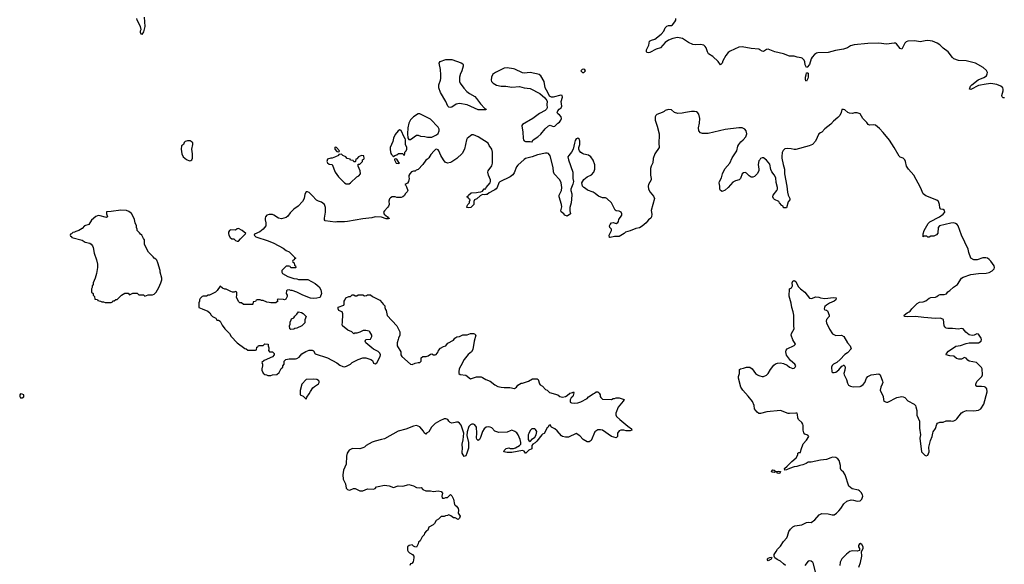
# Model space of a CAD drawing. Header units: inches. Extents: x 2347120 to 2490770, y 707513 to 877705.
# Tile 85 of 132: x 2400358 to 2413187, y 853624 to 860717. Entities that reach past the tile are written whole.
import ezdxf

# ---------------------------------------------------------------- set-up
doc = ezdxf.new("R2010")
doc.units = ezdxf.units.IN
doc.header["$MEASUREMENT"] = 0
for name, color, linetype in [('C4805', 7, 'Continuous'), ('C4806', 7, 'Continuous'), ('C4815', 7, 'Continuous'), ('C4816', 7, 'Continuous')]:
    doc.layers.add(name, color=color, linetype=linetype)

msp = doc.modelspace()

# ---------------------------------------------------------------- linework, layer by layer
at = {"layer": 'C4805', "color": 5}
for points, elevation in [([(2406096, 860000), (2406089, 859970), (2406088, 859910), (2406096, 859890), (2406144, 859824), (2406182, 859782), (2406217, 859757), (2406290, 859715), (2406312, 859692), (2406360, 859620), (2406420, 859560), (2406437, 859550), (2406430, 859542), (2406330, 859544), (2406190, 859608), (2406090, 859627), (2406045, 859615), (2405990, 859576), (2405970, 859573), (2405950, 859579), (2405938, 859590), (2405912, 859652), (2405842, 859770), (2405821, 859830), (2405821, 859870), (2405843, 859930), (2405845, 859950), (2405844, 860000)], 80), ([(2406518, 860000), (2406504, 859970), (2406500, 859930), (2406505, 859910), (2406528, 859890), (2406570, 859866), (2406630, 859851), (2406690, 859851), (2406770, 859838), (2406870, 859846), (2406930, 859831), (2407010, 859822), (2407135, 859755), (2407199, 859699), (2407225, 859665), (2407231, 859651), (2407226, 859610), (2407231, 859570), (2407222, 859550), (2407206, 859534), (2407130, 859494), (2407045, 859430), (2406910, 859353), (2406901, 859339), (2406899, 859330), (2406914, 859254), (2406916, 859170), (2406921, 859150), (2406930, 859139), (2406949, 859129), (2407011, 859131), (2407028, 859128), (2407030, 859122), (2407048, 859150), (2407110, 859191), (2407150, 859226), (2407206, 859294), (2407250, 859334), (2407270, 859343), (2407310, 859326), (2407330, 859331), (2407369, 859371), (2407390, 859384), (2407410, 859408), (2407416, 859430), (2407414, 859450), (2407390, 859476), (2407369, 859490), (2407362, 859510), (2407370, 859530), (2407388, 859552), (2407411, 859570), (2407421, 859590), (2407415, 859650), (2407429, 859709), (2407428, 859728), (2407410, 859733), (2407309, 859709), (2407289, 859709), (2407262, 859722), (2407241, 859770), (2407205, 859830), (2407190, 859910), (2407150, 859985), (2407132, 860000)], 120), ([(2410000, 858893), (2409990, 858878), (2409980, 858830), (2409990, 858770), (2409988, 858750), (2409968, 858710), (2409930, 858674), (2409910, 858665), (2409890, 858665), (2409863, 858683), (2409830, 858717), (2409810, 858726), (2409790, 858721), (2409773, 858707), (2409750, 858650), (2409731, 858630), (2409684, 858616), (2409650, 858599), (2409590, 858529), (2409550, 858496), (2409510, 858481), (2409489, 858490), (2409480, 858510), (2409480, 858550), (2409472, 858590), (2409475, 858610), (2409501, 858659), (2409516, 858710), (2409547, 858773), (2409610, 858848), (2409641, 858919), (2409701, 859010), (2409715, 859070), (2409727, 859093), (2409754, 859126), (2409784, 859150), (2409819, 859190), (2409833, 859230), (2409823, 859270), (2409806, 859290), (2409770, 859308), (2409728, 859308), (2409550, 859286), (2409330, 859235), (2409254, 859234), (2409230, 859243), (2409207, 859270), (2409201, 859310), (2409215, 859370), (2409220, 859430), (2409207, 859487), (2409190, 859509), (2409176, 859516), (2409150, 859523), (2409110, 859522), (2409032, 859510), (2408990, 859498), (2408935, 859495), (2408890, 859509), (2408850, 859544), (2408810, 859549), (2408770, 859536), (2408757, 859523), (2408730, 859509), (2408658, 859482), (2408645, 859470), (2408638, 859450), (2408636, 859410), (2408665, 859330), (2408691, 859231), (2408685, 859090), (2408692, 859070), (2408692, 859052), (2408635, 858970), (2408611, 858910), (2408608, 858852), (2408585, 858810), (2408578, 858778), (2408575, 858690), (2408586, 858650), (2408585, 858630), (2408551, 858570), (2408547, 858550), (2408551, 858510), (2408571, 858470), (2408617, 858417), (2408631, 858390), (2408587, 858230), (2408595, 858185), (2408591, 858150), (2408582, 858130), (2408552, 858108), (2408532, 858088), (2408522, 858070), (2408470, 858026), (2408434, 858006), (2408385, 857995), (2408310, 857965), (2408251, 857949), (2408232, 857930), (2408170, 857894), (2408110, 857894), (2408050, 857878), (2408042, 857882), (2408038, 857910), (2408067, 857973), (2408068, 857990), (2408049, 858009), (2408044, 858030), (2408053, 858050), (2408070, 858071), (2408090, 858074), (2408130, 858064), (2408150, 858076), (2408159, 858090), (2408166, 858114), (2408203, 858170), (2408205, 858190), (2408195, 858210), (2408170, 858221), (2408130, 858226), (2408115, 858235), (2408069, 858330), (2408010, 858389), (2407990, 858397), (2407950, 858398), (2407899, 858419), (2407881, 858430), (2407855, 858455), (2407830, 858469), (2407757, 858497), (2407730, 858519), (2407709, 858529), (2407690, 858549), (2407684, 858590), (2407710, 858637), (2407750, 858668), (2407810, 858698), (2407838, 858730), (2407850, 858770), (2407852, 858828), (2407830, 858889), (2407798, 858930), (2407770, 858951), (2407710, 858964), (2407690, 858972), (2407668, 858988), (2407653, 859010), (2407645, 859030), (2407645, 859050), (2407657, 859090), (2407656, 859136), (2407650, 859158), (2407630, 859173), (2407610, 859164), (2407597, 859143), (2407585, 859110), (2407571, 859030), (2407549, 858991), (2407511, 858950), (2407502, 858930), (2407507, 858890), (2407565, 858730), (2407564, 858650), (2407573, 858610), (2407566, 858574), (2407541, 858510), (2407541, 858490), (2407553, 858450), (2407553, 858430), (2407542, 858330), (2407527, 858270), (2407527, 858227), (2407536, 858190), (2407490, 858159), (2407462, 858170), (2407448, 858190), (2407414, 858214), (2407409, 858229), (2407420, 858280), (2407419, 858310), (2407389, 858410), (2407389, 858430), (2407418, 858490), (2407423, 858530), (2407415, 858590), (2407394, 858630), (2407323, 858710), (2407314, 858734), (2407310, 858790), (2407270, 858942), (2407250, 858974), (2407230, 858979), (2407210, 858979), (2407105, 858955), (2407034, 858930), (2406950, 858909), (2406930, 858897), (2406850, 858824), (2406830, 858799), (2406800, 858720), (2406783, 858697), (2406750, 858670), (2406615, 858605), (2406602, 858590), (2406581, 858530), (2406568, 858512), (2406550, 858499), (2406530, 858493), (2406477, 858463), (2406450, 858442), (2406430, 858442), (2406410, 858435), (2406390, 858442), (2406357, 858423), (2406315, 858385), (2406282, 858370), (2406274, 858350), (2406274, 858310), (2406234, 858270), (2406210, 858266), (2406186, 858270), (2406188, 858292), (2406198, 858310), (2406218, 858330), (2406218, 858350), (2406228, 858370), (2406206, 858390), (2406202, 858402), (2406186, 858410), (2406202, 858418), (2406206, 858430), (2406240, 858460), (2406310, 858465), (2406330, 858472), (2406367, 858473), (2406390, 858482), (2406410, 858514), (2406430, 858514), (2406438, 858530), (2406486, 858590), (2406494, 858610), (2406492, 858630), (2406465, 858690), (2406458, 858730), (2406461, 858750), (2406510, 858815), (2406520, 858850), (2406519, 858990), (2406509, 859030), (2406477, 859077), (2406462, 859110), (2406330, 859191), (2406270, 859219), (2406250, 859217), (2406230, 859206), (2406188, 859170), (2406178, 859150), (2406152, 859030), (2406125, 858975), (2406052, 858908), (2405990, 858865), (2405970, 858856), (2405930, 858850), (2405902, 858862), (2405878, 858890), (2405845, 858950), (2405821, 859010), (2405810, 859023), (2405790, 859029), (2405775, 859025), (2405758, 859010), (2405717, 858963), (2405690, 858918), (2405670, 858898), (2405651, 858889), (2405612, 858830), (2405550, 858766), (2405522, 858758), (2405510, 858746), (2405490, 858746), (2405465, 858735), (2405442, 858710), (2405430, 858686), (2405427, 858667), (2405431, 858650), (2405422, 858610), (2405412, 858588), (2405374, 858570), (2405384, 858564), (2405400, 858540), (2405415, 858490), (2405407, 858473), (2405382, 858450), (2405370, 858426), (2405352, 858408), (2405330, 858402), (2405270, 858402), (2405250, 858409), (2405210, 858409), (2405190, 858398), (2405177, 858383), (2405166, 858354), (2405171, 858310), (2405165, 858290), (2405152, 858270), (2405110, 858228), (2405098, 858210), (2405105, 858185), (2405151, 858150), (2405157, 858137), (2405171, 858130), (2405170, 858126), (2405158, 858122), (2405135, 858125), (2405070, 858146), (2404991, 858149), (2404945, 858135), (2404830, 858125), (2404630, 858089), (2404590, 858086), (2404490, 858085), (2404470, 858081), (2404338, 858098), (2404328, 858108), (2404328, 858130), (2404342, 858210), (2404342, 858270), (2404330, 858309), (2404290, 858338), (2404250, 858352), (2404226, 858366), (2404170, 858429), (2404130, 858464), (2404110, 858474), (2404090, 858475), (2404075, 858445), (2404063, 858390), (2404041, 858350), (2403986, 858290), (2403931, 858250), (2403880, 858200), (2403850, 858158), (2403830, 858142), (2403770, 858121), (2403730, 858130), (2403670, 858169), (2403650, 858178), (2403610, 858181), (2403578, 858170), (2403561, 858150), (2403555, 858130), (2403555, 858110), (2403566, 858070), (2403565, 858030), (2403530, 857988), (2403485, 857955), (2403418, 857922), (2403414, 857910), (2403434, 857890), (2403597, 857837), (2403670, 857805), (2403790, 857742), (2403830, 857712), (2403870, 857692), (2403920, 857640), (2403934, 857630), (2403938, 857618), (2403954, 857610), (2403938, 857602), (2403933, 857587), (2403918, 857582), (2403914, 857570), (2403918, 857558), (2403934, 857550), (2403938, 857518), (2403953, 857513), (2403954, 857490), (2403950, 857486), (2403890, 857486), (2403882, 857502), (2403870, 857506), (2403830, 857506), (2403774, 857450), (2403774, 857430), (2403782, 857410), (2403850, 857371), (2403930, 857345), (2403970, 857342), (2403990, 857334), (2404112, 857332), (2404210, 857281), (2404258, 857238), (2404280, 857200), (2404291, 857150), (2404275, 857104), (2404270, 857099), (2404230, 857089), (2404190, 857084), (2404146, 857090), (2404048, 857130), (2403970, 857169), (2403908, 857188), (2403889, 857189), (2403870, 857198), (2403845, 857195), (2403833, 857187), (2403832, 857150), (2403842, 857130), (2403842, 857110), (2403824, 857076), (2403810, 857069), (2403794, 857074), (2403724, 857076), (2403714, 857070), (2403722, 857050), (2403694, 857030), (2403630, 857029), (2403610, 857035), (2403576, 857036), (2403530, 857058), (2403510, 857058), (2403490, 857066), (2403450, 857066), (2403438, 857062), (2403430, 857046), (2403398, 857042), (2403394, 857010), (2403390, 857006), (2403272, 857008), (2403247, 857027), (2403226, 857030), (2403210, 857046), (2403185, 857105), (2403189, 857130), (2403186, 857170), (2403170, 857175), (2403151, 857169), (2403130, 857169), (2403110, 857175), (2403050, 857208), (2403029, 857209), (2403000, 857220), (2402970, 857246), (2402931, 857189), (2402910, 857168), (2402830, 857128), (2402813, 857127), (2402790, 857118), (2402750, 857118), (2402734, 857110), (2402710, 857086), (2402702, 857070), (2402702, 857050), (2402692, 857030), (2402694, 856970), (2402734, 856950), (2402810, 856922), (2402837, 856897), (2402852, 856870), (2402870, 856852), (2402912, 856830), (2402925, 856805), (2402950, 856802), (2402971, 856791), (2402997, 856737), (2403031, 856691), (2403091, 856630), (2403112, 856590), (2403192, 856510), (2403290, 856434), (2403310, 856432), (2403330, 856414), (2403430, 856414), (2403442, 856418), (2403446, 856450), (2403462, 856458), (2403468, 856472), (2403530, 856474), (2403550, 856494), (2403594, 856490), (2403594, 856470), (2403604, 856444), (2403605, 856430), (2403598, 856410), (2403602, 856402), (2403612, 856392), (2403652, 856390), (2403672, 856370), (2403674, 856350), (2403650, 856326), (2403544, 856276), (2403514, 856250), (2403522, 856230), (2403522, 856210), (2403512, 856170), (2403512, 856150), (2403532, 856112), (2403550, 856094), (2403572, 856092), (2403590, 856082), (2403630, 856082), (2403650, 856092), (2403710, 856094), (2403740, 856120), (2403767, 856173), (2403786, 856190), (2403786, 856210), (2403806, 856230), (2403806, 856270), (2403826, 856290), (2403870, 856301), (2403950, 856298), (2403970, 856302), (2404000, 856320), (2404036, 856364), (2404085, 856395), (2404130, 856412), (2404170, 856412), (2404184, 856404), (2404210, 856365), (2404370, 856311), (2404488, 856248), (2404530, 856216), (2404570, 856199), (2404590, 856196), (2404617, 856203), (2404669, 856231), (2404688, 856250), (2404715, 856265), (2404770, 856292), (2404830, 856311), (2404870, 856311), (2404934, 856290), (2404957, 856277), (2404970, 856245), (2404990, 856236), (2405010, 856246), (2405053, 856330), (2405057, 856350), (2405052, 856372), (2405030, 856396), (2404967, 856427), (2404944, 856444), (2404869, 856510), (2404858, 856530), (2404869, 856551), (2404930, 856554), (2404948, 856592), (2404944, 856610), (2404922, 856650), (2404910, 856659), (2404870, 856669), (2404832, 856668), (2404790, 856646), (2404750, 856635), (2404725, 856635), (2404710, 856626), (2404686, 856650), (2404635, 856675), (2404562, 856730), (2404558, 856750), (2404566, 856770), (2404567, 856887), (2404558, 856910), (2404523, 856923), (2404515, 856930), (2404508, 856950), (2404509, 856971), (2404582, 856998), (2404586, 857010), (2404586, 857050), (2404596, 857064), (2404607, 857093), (2404648, 857112), (2404667, 857113), (2404688, 857132), (2404710, 857132), (2404730, 857122), (2404750, 857122), (2404770, 857132), (2404830, 857132), (2404850, 857122), (2404876, 857124), (2404890, 857132), (2404928, 857132), (2404954, 857110), (2405050, 857062), (2405082, 857030), (2405092, 857012), (2405114, 856990), (2405114, 856970), (2405124, 856944), (2405134, 856930), (2405144, 856864), (2405274, 856730), (2405312, 856650), (2405312, 856610), (2405292, 856568), (2405291, 856550), (2405278, 856510), (2405278, 856470), (2405322, 856390), (2405325, 856350), (2405338, 856330), (2405451, 856231), (2405470, 856225), (2405510, 856242), (2405550, 856252), (2405570, 856252), (2405588, 856270), (2405589, 856311), (2405609, 856331), (2405652, 856328), (2405681, 856339), (2405710, 856361), (2405730, 856365), (2405750, 856351), (2405770, 856351), (2405783, 856357), (2405809, 856390), (2405815, 856410), (2405842, 856438), (2405878, 856462), (2405909, 856471), (2405920, 856480), (2405936, 856504), (2406010, 856542), (2406026, 856570), (2406055, 856585), (2406090, 856591), (2406130, 856611), (2406190, 856612), (2406230, 856631), (2406270, 856631), (2406285, 856625), (2406302, 856610), (2406281, 856530), (2406260, 856420), (2406245, 856390), (2406202, 856358), (2406149, 856291), (2406104, 856210), (2406086, 856170), (2406079, 856130), (2406078, 856110), (2406095, 856095), (2406170, 856085), (2406230, 856038), (2406310, 856064), (2406370, 856066), (2406390, 856058), (2406430, 856031), (2406490, 856011), (2406550, 855963), (2406590, 855941), (2406631, 855931), (2406670, 855926), (2406745, 855925), (2406806, 855914), (2406830, 855932), (2406850, 855958), (2406890, 855982), (2406910, 855982), (2406986, 856010), (2407040, 856040), (2407100, 856040), (2407112, 856030), (2407130, 855974), (2407140, 855960), (2407170, 855942), (2407210, 855902), (2407230, 855892), (2407262, 855862), (2407370, 855831), (2407394, 855810), (2407430, 855801), (2407468, 855810), (2407490, 855821), (2407527, 855853), (2407559, 855861), (2407572, 855872), (2407578, 855858), (2407570, 855822), (2407565, 855810), (2407542, 855790), (2407530, 855766), (2407530, 855734), (2407546, 855726), (2407590, 855721), (2407630, 855725), (2407670, 855738), (2407750, 855785), (2407770, 855805), (2407830, 855845), (2407849, 855851), (2407870, 855872), (2407892, 855872), (2407910, 855854), (2407922, 855830), (2407922, 855810), (2407930, 855794), (2407950, 855774), (2408070, 855772), (2408090, 855782), (2408110, 855782), (2408129, 855791), (2408170, 855791), (2408232, 855770), (2408222, 855750), (2408156, 855670), (2408126, 855590), (2408126, 855570), (2408136, 855550), (2408176, 855510), (2408282, 855422), (2408331, 855390), (2408332, 855370), (2408310, 855361), (2408261, 855361), (2408230, 855369), (2408191, 855369), (2408170, 855362), (2408147, 855333), (2408145, 855290), (2408130, 855269), (2408069, 855289), (2407950, 855369), (2407925, 855375), (2407890, 855374), (2407852, 855350), (2407804, 855236), (2407780, 855220), (2407750, 855218), (2407698, 855250), (2407657, 855297), (2407610, 855328), (2407510, 855278), (2407470, 855278), (2407430, 855288), (2407416, 855296), (2407360, 855360), (2407330, 855388), (2407286, 855410), (2407270, 855438), (2407254, 855430), (2407242, 855410), (2407230, 855402), (2407193, 855327), (2407170, 855319), (2407159, 855310), (2407094, 855226), (2407073, 855207), (2407042, 855190), (2407031, 855170), (2407030, 855126), (2406991, 855109), (2406954, 855070), (2406949, 855069), (2406930, 855098), (2406910, 855108), (2406770, 855081), (2406710, 855079), (2406668, 855090), (2406675, 855110), (2406698, 855130), (2406730, 855139), (2406750, 855134), (2406790, 855134), (2406819, 855141), (2406868, 855170), (2406888, 855190), (2406889, 855210), (2406877, 855250), (2406853, 855310), (2406835, 855335), (2406810, 855355), (2406770, 855369), (2406750, 855364), (2406710, 855344), (2406600, 855340), (2406550, 855359), (2406510, 855399), (2406490, 855409), (2406470, 855413), (2406434, 855410), (2406410, 855389), (2406387, 855353), (2406363, 855277), (2406351, 855249), (2406330, 855238), (2406315, 855255), (2406309, 855269), (2406316, 855330), (2406309, 855410), (2406290, 855438), (2406270, 855448), (2406250, 855448), (2406230, 855438), (2406210, 855418), (2406187, 855350), (2406183, 855303), (2406206, 855210), (2406204, 855136), (2406186, 855070), (2406170, 855038), (2406150, 855028), (2406125, 855070), (2406129, 855149), (2406122, 855170), (2406122, 855190), (2406137, 855243), (2406143, 855330), (2406110, 855435), (2406090, 855464), (2406070, 855477), (2406050, 855477), (2406030, 855469), (2405990, 855462), (2405968, 855470), (2405950, 855488), (2405938, 855510), (2405910, 855519), (2405890, 855519), (2405830, 855492), (2405770, 855456), (2405725, 855410), (2405690, 855349), (2405658, 855330), (2405650, 855318), (2405630, 855335), (2405619, 855359), (2405570, 855412), (2405530, 855430), (2405490, 855424), (2405390, 855385), (2405290, 855359), (2405110, 855259), (2405073, 855247), (2404990, 855229), (2404950, 855214), (2404871, 855169), (2404852, 855150), (2404830, 855139), (2404790, 855129), (2404694, 855130), (2404650, 855109), (2404623, 855070), (2404615, 855030), (2404612, 854930), (2404576, 854850), (2404567, 854790), (2404574, 854734), (2404605, 854670), (2404610, 854614), (2404630, 854598), (2404650, 854591), (2404668, 854592), (2404708, 854612), (2404728, 854612), (2404790, 854582), (2404830, 854582), (2404890, 854607), (2404970, 854603), (2404989, 854611), (2405009, 854631), (2405030, 854639), (2405110, 854654), (2405170, 854647), (2405230, 854626), (2405290, 854645), (2405350, 854641), (2405430, 854661), (2405490, 854646), (2405530, 854623), (2405562, 854618), (2405590, 854622), (2405610, 854598), (2405650, 854579), (2405710, 854579), (2405750, 854571), (2405810, 854579), (2405850, 854571), (2405865, 854550), (2405858, 854510), (2405862, 854490), (2405867, 854487), (2405890, 854485), (2405910, 854494), (2405930, 854494), (2405970, 854532), (2405990, 854514), (2406010, 854474), (2406023, 854403), (2406030, 854392), (2406050, 854382), (2406071, 854350), (2406076, 854330), (2406072, 854290), (2406095, 854250), (2406090, 854226), (2406070, 854208), (2406030, 854228), (2406010, 854228), (2405976, 854256), (2405950, 854266), (2405930, 854258), (2405904, 854256), (2405887, 854247), (2405850, 854246), (2405814, 854210), (2405785, 854195), (2405764, 854156), (2405744, 854136), (2405690, 854106), (2405674, 854070), (2405660, 854060), (2405634, 854030), (2405630, 854006), (2405600, 853980), (2405574, 853930), (2405554, 853910), (2405552, 853890), (2405530, 853848), (2405506, 853850), (2405490, 853858), (2405470, 853878), (2405434, 853870), (2405412, 853850), (2405411, 853810), (2405418, 853790), (2405435, 853775), (2405478, 853750), (2405495, 853730), (2405495, 853710), (2405483, 853657), (2405466, 853634), (2405450, 853628), (2405441, 853610)], 120), ([(2410000, 855589), (2409990, 855589), (2409967, 855607), (2409944, 855630), (2409934, 855650), (2409929, 855690), (2409906, 855746), (2409850, 855815), (2409782, 855890), (2409755, 855930), (2409724, 856050), (2409724, 856070), (2409737, 856110), (2409738, 856162), (2409749, 856171), (2409790, 856178), (2409829, 856191), (2409870, 856191), (2409902, 856170), (2409945, 856110), (2409970, 856091), (2409990, 856081), (2410000, 856079)], 120)]:
    msp.add_lwpolyline(points, dxfattribs=dict(at, elevation=elevation))
at = {"layer": 'C4805', "color": 5, "elevation": 120}
for points in [[(2405570, 859489), (2405550, 859489), (2405491, 859450), (2405450, 859412), (2405429, 859369), (2405416, 859310), (2405413, 859230), (2405416, 859176), (2405430, 859158), (2405450, 859158), (2405530, 859212), (2405550, 859212), (2405580, 859200), (2405635, 859195), (2405670, 859186), (2405730, 859185), (2405790, 859219), (2405810, 859236), (2405825, 859270), (2405825, 859290), (2405810, 859319), (2405710, 859419), (2405590, 859483)], [(2405310, 859282), (2405290, 859269), (2405250, 859222), (2405230, 859175), (2405221, 859130), (2405185, 859050), (2405183, 859023), (2405195, 858975), (2405201, 858961), (2405214, 858950), (2405218, 858938), (2405230, 858934), (2405246, 858950), (2405270, 858955), (2405292, 858972), (2405350, 858974), (2405358, 858958), (2405370, 858954), (2405378, 858970), (2405378, 858990), (2405395, 859010), (2405404, 859030), (2405402, 859050), (2405383, 859090), (2405384, 859150), (2405379, 859170), (2405367, 859187), (2405330, 859274)], [(2402577, 859137), (2402543, 859137), (2402514, 859130), (2402501, 859119), (2402491, 859090), (2402467, 859073), (2402461, 859030), (2402471, 858970), (2402490, 858931), (2402530, 858895), (2402570, 858879), (2402590, 858883), (2402599, 858890), (2402609, 858911), (2402609, 858970), (2402601, 859030), (2402614, 859090), (2402612, 859112), (2402592, 859132)], [(2404470, 859055), (2404465, 859050), (2404465, 859030), (2404490, 859002), (2404510, 858994), (2404522, 858998), (2404526, 859010), (2404486, 859050)], [(2404550, 858966), (2404518, 858962), (2404514, 858950), (2404474, 858930), (2404430, 858915), (2404410, 858915), (2404370, 858898), (2404361, 858870), (2404370, 858852), (2404390, 858834), (2404431, 858831), (2404470, 858732), (2404510, 858671), (2404590, 858591), (2404610, 858581), (2404650, 858578), (2404668, 858590), (2404749, 858671), (2404775, 858685), (2404798, 858710), (2404795, 858750), (2404768, 858810), (2404766, 858830), (2404770, 858834), (2404790, 858834), (2404826, 858870), (2404826, 858890), (2404842, 858898), (2404846, 858910), (2404842, 858942), (2404810, 858946), (2404774, 858930), (2404750, 858906), (2404738, 858902), (2404734, 858870), (2404730, 858866), (2404710, 858866), (2404702, 858882), (2404670, 858888), (2404662, 858902), (2404626, 858910), (2404606, 858930), (2404568, 858948)], [(2405250, 858906), (2405242, 858898), (2405242, 858890), (2405262, 858850), (2405290, 858845), (2405306, 858850), (2405296, 858856), (2405270, 858898)], [(2401674, 858234), (2401550, 858217), (2401490, 858214), (2401491, 858190), (2401502, 858150), (2401490, 858139), (2401390, 858165), (2401370, 858164), (2401350, 858152), (2401295, 858105), (2401261, 858050), (2401202, 858030), (2401170, 857995), (2401130, 857969), (2401090, 857958), (2401072, 857948), (2401050, 857946), (2401033, 857927), (2401018, 857922), (2401014, 857910), (2401018, 857898), (2401033, 857893), (2401038, 857878), (2401170, 857846), (2401210, 857821), (2401270, 857805), (2401291, 857791), (2401306, 857770), (2401316, 857750), (2401330, 857674), (2401358, 857590), (2401371, 857531), (2401371, 857490), (2401358, 857410), (2401342, 857350), (2401314, 857290), (2401314, 857270), (2401302, 857250), (2401302, 857230), (2401294, 857210), (2401294, 857170), (2401314, 857150), (2401314, 857130), (2401334, 857110), (2401338, 857078), (2401370, 857074), (2401378, 857058), (2401410, 857052), (2401430, 857042), (2401450, 857042), (2401470, 857034), (2401550, 857034), (2401562, 857038), (2401570, 857054), (2401590, 857054), (2401610, 857074), (2401630, 857074), (2401686, 857130), (2401730, 857154), (2401770, 857154), (2401790, 857134), (2401833, 857153), (2401887, 857153), (2401910, 857134), (2401972, 857132), (2401990, 857114), (2402033, 857133), (2402090, 857134), (2402110, 857142), (2402134, 857166), (2402173, 857227), (2402199, 857290), (2402209, 857330), (2402209, 857350), (2402189, 857430), (2402189, 857450), (2402159, 857550), (2402143, 857583), (2402130, 857598), (2402108, 857610), (2402098, 857630), (2402038, 857690), (2401986, 857790), (2401986, 857850), (2401970, 857866), (2401948, 857910), (2401930, 857922), (2401919, 857939), (2401888, 857970), (2401887, 857987), (2401878, 858010), (2401878, 858030), (2401862, 858070), (2401855, 858115), (2401843, 858143), (2401813, 858193), (2401779, 858219), (2401750, 858233)], [(2403210, 857997), (2403190, 857993), (2403170, 857975), (2403110, 857979), (2403092, 857970), (2403078, 857950), (2403078, 857930), (2403082, 857910), (2403100, 857880), (2403124, 857864), (2403150, 857862), (2403170, 857842), (2403190, 857832), (2403210, 857832), (2403236, 857864), (2403306, 857930), (2403258, 857970)], [(2403890, 856682), (2403878, 856690), (2403875, 856730), (2403882, 856750), (2403883, 856777), (2403894, 856806), (2403901, 856819), (2403930, 856832), (2403944, 856856), (2403970, 856882), (2403989, 856911), (2404030, 856903), (2404051, 856890), (2404091, 856850), (2404073, 856807), (2404072, 856770), (2404034, 856730), (2403970, 856698), (2403944, 856696), (2403930, 856688)], [(2404190, 856036), (2404091, 856029), (2404032, 855970), (2404012, 855888), (2404013, 855833), (2404050, 855814), (2404090, 855774), (2404100, 855800), (2404130, 855843), (2404145, 855875), (2404179, 855921), (2404199, 855941), (2404250, 855974), (2404261, 855990), (2404260, 856010), (2404250, 856019), (2404230, 856029)], [(2400370, 855842), (2400358, 855830), (2400358, 855810), (2400370, 855792), (2400390, 855792), (2400410, 855805), (2400414, 855810), (2400414, 855830), (2400410, 855833), (2400390, 855841)], [(2407070, 855388), (2407030, 855386), (2407010, 855366), (2406990, 855326), (2406985, 855310), (2406985, 855250), (2406990, 855234), (2407010, 855222), (2407041, 855259), (2407070, 855278), (2407089, 855310), (2407095, 855355), (2407080, 855380)]]:
    msp.add_lwpolyline(points, close=True, dxfattribs=at)
at = {"layer": 'C4806', "color": 5}
for points, elevation in [([(2401981, 860750), (2401982, 860690), (2401990, 860626), (2401970, 860558), (2401950, 860525), (2401942, 860530), (2401934, 860550), (2401934, 860570), (2401941, 860590), (2401933, 860630), (2401890, 860710), (2401885, 860730)], 80), ([(2410000, 860326), (2409990, 860333), (2409890, 860342), (2409770, 860363), (2409730, 860357), (2409615, 860305), (2409591, 860289), (2409558, 860250), (2409519, 860181), (2409510, 860149), (2409490, 860130), (2409459, 860170), (2409390, 860238), (2409332, 860272), (2409319, 860299), (2409303, 860350), (2409290, 860368), (2409270, 860384), (2409230, 860393), (2409168, 860388), (2409130, 860392), (2409070, 860420), (2408993, 860470), (2408930, 860485), (2408869, 860471), (2408810, 860450), (2408770, 860421), (2408708, 860352), (2408650, 860333), (2408570, 860288), (2408545, 860285), (2408531, 860291), (2408524, 860304), (2408524, 860324), (2408554, 860386), (2408565, 860435), (2408589, 860451), (2408635, 860465), (2408714, 860526), (2408752, 860568), (2408768, 860610), (2408788, 860632), (2408810, 860641), (2408850, 860642), (2408862, 860650), (2408894, 860690), (2408905, 860710), (2408908, 860730)], 80), ([(2405844, 860000), (2405843, 860070), (2405825, 860150), (2405838, 860170), (2405910, 860196), (2405990, 860197), (2406110, 860153), (2406130, 860140), (2406136, 860130), (2406135, 860110), (2406119, 860050), (2406097, 860003), (2406096, 860000)], 80), ([(2407132, 860000), (2407130, 860002), (2407010, 860028), (2406930, 860020), (2406910, 860023), (2406810, 860073), (2406790, 860078), (2406710, 860090), (2406670, 860085), (2406559, 860030), (2406518, 860002), (2406518, 860000)], 120)]:
    msp.add_lwpolyline(points, dxfattribs=dict(at, elevation=elevation))
at = {"layer": 'C4806', "color": 5, "elevation": 120}
msp.add_lwpolyline([(2407710, 860073), (2407685, 860070), (2407671, 860050), (2407690, 860031), (2407710, 860031), (2407729, 860050), (2407723, 860063)], close=True, dxfattribs=at)
at = {"layer": 'C4815', "color": 5}
for points, elevation in [([(2410630, 860000), (2410631, 859970), (2410627, 859950), (2410610, 859915), (2410602, 859922), (2410596, 859936), (2410595, 859970), (2410604, 860000)], 80), ([(2413190, 859701), (2413170, 859700), (2413160, 859710), (2413156, 859730), (2413172, 859792), (2413174, 859810), (2413168, 859828), (2413142, 859850), (2413090, 859872), (2413010, 859884), (2412950, 859879), (2412850, 859860), (2412750, 859806), (2412733, 859810), (2412745, 859850), (2412764, 859870), (2412848, 859932), (2412918, 859962), (2412953, 859987), (2412960, 860000)], 80), ([(2410000, 856079), (2410030, 856071), (2410049, 856071), (2410090, 856085), (2410112, 856108), (2410140, 856160), (2410184, 856216), (2410207, 856233), (2410230, 856243), (2410270, 856247), (2410310, 856241), (2410358, 856218), (2410390, 856191), (2410430, 856176), (2410450, 856178), (2410462, 856190), (2410469, 856210), (2410459, 856230), (2410400, 856279), (2410349, 856349), (2410341, 856390), (2410346, 856414), (2410358, 856430), (2410450, 856472), (2410468, 856490), (2410430, 856548), (2410409, 856610), (2410415, 856630), (2410449, 856691), (2410444, 856730), (2410444, 856870), (2410437, 856910), (2410419, 856970), (2410410, 857026), (2410385, 857115), (2410388, 857210), (2410415, 857225), (2410429, 857250), (2410424, 857290), (2410430, 857311), (2410450, 857318), (2410470, 857305), (2410501, 857241), (2410531, 857210), (2410588, 857168), (2410650, 857091), (2410674, 857086), (2410730, 857106), (2410770, 857103), (2410790, 857095), (2410850, 857084), (2410961, 857099), (2410994, 857094), (2410990, 857070), (2410971, 857050), (2410910, 857024), (2410870, 856999), (2410850, 856982), (2410845, 856970), (2410841, 856950), (2410844, 856944), (2410850, 856938), (2410870, 856934), (2410884, 856924), (2410905, 856870), (2410905, 856850), (2410871, 856810), (2410867, 856790), (2410871, 856770), (2410908, 856688), (2410950, 856625), (2410990, 856603), (2411066, 856606), (2411098, 856590), (2411143, 856510), (2411179, 856470), (2411192, 856430), (2411142, 856378), (2411110, 856355), (2411050, 856289), (2411006, 856254), (2410961, 856230), (2410946, 856214), (2410937, 856190), (2410941, 856130), (2410950, 856121), (2410970, 856121), (2410990, 856128), (2411030, 856157), (2411070, 856204), (2411084, 856210), (2411090, 856218), (2411097, 856217), (2411110, 856205), (2411114, 856190), (2411110, 856150), (2411097, 856110), (2411100, 856090), (2411130, 856030), (2411142, 855982), (2411157, 855957), (2411184, 855944), (2411217, 855937), (2411310, 855939), (2411317, 855943), (2411350, 855967), (2411369, 855990), (2411390, 856050), (2411410, 856071), (2411451, 856091), (2411550, 856105), (2411571, 856090), (2411601, 856010), (2411603, 855990), (2411597, 855970), (2411576, 855930), (2411571, 855891), (2411607, 855810), (2411611, 855770), (2411618, 855750), (2411650, 855735), (2411670, 855737), (2411785, 855795), (2411850, 855808), (2411870, 855805), (2411890, 855794), (2411930, 855753), (2412011, 855710), (2412030, 855691), (2412036, 855676), (2412047, 855627), (2412048, 855568), (2412084, 855490), (2412082, 855398), (2412093, 855310), (2412088, 855268), (2412108, 855090), (2412150, 855046), (2412170, 855038), (2412190, 855045), (2412209, 855090), (2412204, 855150), (2412225, 855235), (2412249, 855290), (2412254, 855330), (2412262, 855350), (2412290, 855392), (2412309, 855450), (2412318, 855462), (2412345, 855475), (2412390, 855476), (2412430, 855492), (2412489, 855491), (2412510, 855486), (2412530, 855491), (2412556, 855504), (2412570, 855518), (2412630, 855598), (2412650, 855611), (2412694, 855626), (2412790, 855624), (2412849, 855631), (2412882, 855650), (2412919, 855710), (2412962, 855870), (2412958, 855910), (2412948, 855928), (2412930, 855935), (2412890, 855941), (2412830, 855939), (2412815, 855955), (2412814, 855970), (2412830, 856005), (2412893, 856070), (2412904, 856090), (2412898, 856170), (2412890, 856186), (2412826, 856250), (2412730, 856269), (2412710, 856283), (2412689, 856310), (2412670, 856315), (2412630, 856296), (2412595, 856295), (2412566, 856306), (2412530, 856333), (2412477, 856337), (2412428, 856350), (2412433, 856370), (2412460, 856400), (2412557, 856463), (2412614, 856474), (2412690, 856500), (2412730, 856508), (2412850, 856510), (2412884, 856530), (2412889, 856550), (2412886, 856570), (2412870, 856597), (2412850, 856619), (2412830, 856624), (2412793, 856607), (2412770, 856602), (2412730, 856613), (2412685, 856645), (2412649, 856689), (2412630, 856693), (2412590, 856687), (2412510, 856696), (2412453, 856693), (2412430, 856701), (2412415, 856710), (2412404, 856730), (2412394, 856810), (2412366, 856826), (2412350, 856829), (2412290, 856824), (2412137, 856837), (2412029, 856851), (2411925, 856845), (2411888, 856850), (2411882, 856870), (2411921, 856899), (2411949, 856910), (2411960, 856920), (2411982, 856950), (2412050, 857021), (2412084, 857036), (2412130, 857044), (2412164, 857056), (2412209, 857091), (2412230, 857099), (2412290, 857105), (2412309, 857111), (2412329, 857131), (2412350, 857136), (2412403, 857137), (2412434, 857146), (2412450, 857172), (2412478, 857190), (2412525, 857235), (2412578, 857270), (2412629, 857350), (2412650, 857365), (2412750, 857397), (2412850, 857411), (2412950, 857414), (2412990, 857423), (2413030, 857446), (2413054, 857470), (2413059, 857490), (2413053, 857513), (2413013, 857573), (2412990, 857595), (2412966, 857610), (2412945, 857615), (2412906, 857614), (2412834, 857590), (2412810, 857589), (2412789, 857589), (2412749, 857609), (2412723, 857683), (2412714, 857730), (2412630, 857910), (2412586, 858030), (2412571, 858051), (2412550, 858062), (2412530, 858069), (2412490, 858067), (2412342, 858030), (2412325, 858010), (2412322, 857938), (2412304, 857916), (2412270, 857898), (2412230, 857898), (2412210, 857886), (2412190, 857886), (2412178, 857898), (2412142, 857898), (2412130, 857888), (2412129, 857929), (2412141, 857970), (2412197, 858063), (2412218, 858082), (2412341, 858150), (2412390, 858182), (2412412, 858210), (2412409, 858230), (2412390, 858245), (2412362, 858250), (2412345, 858265), (2412342, 858310), (2412329, 858350), (2412306, 858366), (2412163, 858423), (2412130, 858449), (2412097, 858530), (2412006, 858690), (2411938, 858770), (2411912, 858810), (2411901, 858870), (2411890, 858890), (2411870, 858914), (2411830, 858928), (2411818, 858938), (2411753, 859053), (2411690, 859149), (2411610, 859248), (2411560, 859300), (2411510, 859342), (2411489, 859349), (2411430, 859341), (2411412, 859352), (2411397, 859377), (2411344, 859430), (2411308, 859490), (2411270, 859504), (2411237, 859503), (2411210, 859495), (2411170, 859498), (2411149, 859509), (2411110, 859542), (2411090, 859548), (2411070, 859546), (2411062, 859510), (2411042, 859470), (2411018, 859442), (2410963, 859397), (2410926, 859354), (2410850, 859294), (2410811, 859250), (2410790, 859244), (2410770, 859229), (2410727, 859133), (2410687, 859093), (2410646, 859074), (2410470, 859026), (2410450, 859024), (2410410, 859033), (2410363, 859037), (2410327, 859033), (2410305, 859015), (2410292, 858988), (2410287, 858933), (2410289, 858911), (2410304, 858830), (2410322, 858770), (2410325, 858710), (2410353, 858547), (2410361, 858470), (2410370, 858432), (2410391, 858389), (2410392, 858370), (2410370, 858346), (2410350, 858266), (2410310, 858268), (2410306, 858290), (2410290, 858298), (2410258, 858330), (2410248, 858350), (2410193, 858373), (2410181, 858390), (2410173, 858410), (2410177, 858430), (2410221, 858490), (2410230, 858510), (2410230, 858530), (2410215, 858595), (2410210, 858656), (2410190, 858695), (2410156, 858736), (2410145, 858765), (2410130, 858834), (2410090, 858887), (2410050, 858917), (2410030, 858919), (2410012, 858910), (2410000, 858893)], 120), ([(2410338, 853610), (2410310, 853629), (2410270, 853665), (2410226, 853686), (2410195, 853710), (2410189, 853730), (2410189, 853750), (2410195, 853765), (2410215, 853790), (2410230, 853822), (2410270, 853862), (2410310, 853922), (2410352, 853968), (2410364, 853990), (2410381, 854050), (2410400, 854080), (2410430, 854111), (2410457, 854123), (2410550, 854136), (2410610, 854167), (2410630, 854171), (2410670, 854167), (2410716, 854204), (2410774, 854266), (2410810, 854285), (2410890, 854281), (2410946, 854266), (2410968, 854270), (2411002, 854290), (2411030, 854318), (2411057, 854350), (2411097, 854410), (2411134, 854446), (2411190, 854463), (2411220, 854460), (2411270, 854446), (2411309, 854451), (2411329, 854470), (2411336, 854484), (2411342, 854510), (2411338, 854530), (2411320, 854560), (2411301, 854581), (2411288, 854588), (2411206, 854606), (2411182, 854622), (2411162, 854642), (2411112, 854790), (2411090, 854824), (2411061, 854850), (2411051, 854870), (2411051, 854910), (2411036, 854976), (2411019, 854999), (2410990, 855013), (2410950, 855017), (2410928, 855012), (2410870, 854987), (2410790, 854981), (2410670, 854956), (2410630, 854955), (2410604, 854936), (2410562, 854918), (2410522, 854910), (2410484, 854896), (2410449, 854891), (2410389, 854871), (2410350, 854853), (2410328, 854850), (2410321, 854870), (2410359, 854901), (2410417, 854963), (2410474, 855010), (2410495, 855050), (2410498, 855070), (2410510, 855078), (2410530, 855082), (2410539, 855121), (2410568, 855192), (2410610, 855239), (2410639, 855290), (2410626, 855306), (2410590, 855317), (2410575, 855334), (2410566, 855370), (2410566, 855430), (2410561, 855450), (2410549, 855470), (2410506, 855510), (2410496, 855530), (2410493, 855573), (2410486, 855590), (2410470, 855593), (2410390, 855587), (2410370, 855589), (2410270, 855629), (2410091, 855609), (2410009, 855589), (2410000, 855589)], 120), ([(2411290, 853586), (2411313, 853647), (2411329, 853730), (2411326, 853790), (2411349, 853830), (2411349, 853850), (2411330, 853882), (2411310, 853893), (2411302, 853890), (2411286, 853870), (2411286, 853850), (2411298, 853830), (2411302, 853810), (2411298, 853802), (2411270, 853794), (2411210, 853801), (2411176, 853790), (2411130, 853757), (2411070, 853697), (2411055, 853670), (2411050, 853650), (2411046, 853610)], 120), ([(2410741, 853470), (2410700, 853630), (2410690, 853646), (2410670, 853664), (2410650, 853669), (2410630, 853663), (2410590, 853610)], 120)]:
    msp.add_lwpolyline(points, dxfattribs=dict(at, elevation=elevation))
at = {"layer": 'C4815', "color": 5, "elevation": 120}
for points in [[(2410230, 854831), (2410250, 854838), (2410271, 854831), (2410262, 854810), (2410250, 854806), (2410229, 854809), (2410226, 854826), (2410210, 854828), (2410190, 854821), (2410165, 854824), (2410155, 854830), (2410162, 854850), (2410170, 854856), (2410190, 854851), (2410211, 854831)], [(2410110, 853670), (2410098, 853690), (2410110, 853704), (2410130, 853714), (2410155, 853715), (2410159, 853710), (2410150, 853690)]]:
    msp.add_lwpolyline(points, close=True, dxfattribs=at)
at = {"layer": 'C4816', "color": 5, "elevation": 80}
for points in [[(2412960, 860000), (2412965, 860010), (2412966, 860030), (2412954, 860053), (2412913, 860093), (2412812, 860152), (2412690, 860179), (2412590, 860187), (2412530, 860209), (2412510, 860225), (2412457, 860297), (2412390, 860347), (2412345, 860390), (2412310, 860413), (2412250, 860436), (2412190, 860446), (2412157, 860443), (2412090, 860427), (2412021, 860441), (2411930, 860435), (2411910, 860428), (2411891, 860410), (2411850, 860334), (2411830, 860340), (2411783, 860403), (2411770, 860411), (2411753, 860413), (2411650, 860398), (2411551, 860411), (2411410, 860408), (2411230, 860389), (2411185, 860375), (2411144, 860350), (2411090, 860331), (2410986, 860314), (2410890, 860290), (2410756, 860284), (2410741, 860279), (2410715, 860265), (2410682, 860230), (2410671, 860209), (2410650, 860134), (2410620, 860100), (2410610, 860094), (2410591, 860130), (2410587, 860167), (2410578, 860190), (2410555, 860215), (2410541, 860221), (2410490, 860230), (2410450, 860243), (2410390, 860240), (2410310, 860274), (2410199, 860299), (2410110, 860331), (2410090, 860330), (2410050, 860303), (2410030, 860306), (2410000, 860326)], [(2410604, 860000), (2410610, 860023), (2410624, 860024), (2410630, 860022), (2410630, 860000)]]:
    msp.add_lwpolyline(points, dxfattribs=at)

doc.saveas('drawing.dxf')
